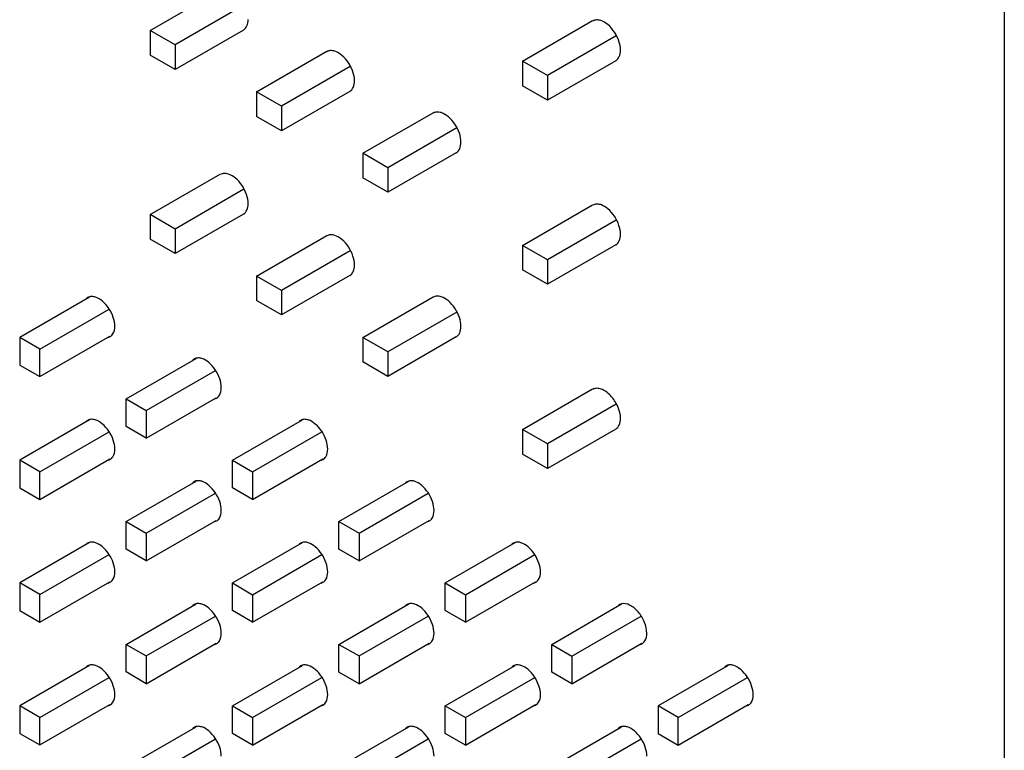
# Model space of a CAD drawing. Header units: inches. Extents: x 0 to 34, y 0 to 22.
# Tile 39 of 43: x 30 to 31.1, y 16.4 to 17.2. Entities that reach past the tile are written whole.
import ezdxf

# ---------------------------------------------------------------- set-up
doc = ezdxf.new("R2010")
doc.units = ezdxf.units.IN
doc.header["$LTSCALE"] = 1.87
doc.header["$MEASUREMENT"] = 0
doc.layers.get('0').update_dxf_attribs({"linetype": 'CONTINUOUS'})
doc.layers.add('02___PRT_ALL_AXES', color=7, linetype='CONTINUOUS')

msp = doc.modelspace()

# ---------------------------------------------------------------- linework, layer by layer
at = {"color": 7, "linetype": 'CONTINUOUS'}
for p, q in [((31.0805, 12.7423), (31.0805, 19.1622)), ((30.1863, 17.1904), (30.2598, 17.2329)), ((30.2846, 17.2169), (30.2125, 17.1753)), ((30.5761, 17.1583), (30.6496, 17.2007)), ((30.1863, 17.1904), (30.1863, 17.1647)), ((30.2125, 17.1753), (30.1863, 17.1904)), ((30.284, 17.1909), (30.2125, 17.1496)), ((30.6743, 17.1848), (30.6023, 17.1432)), ((30.2125, 17.1753), (30.2125, 17.1496)), ((30.2125, 17.1496), (30.1863, 17.1647)), ((30.2977, 17.1261), (30.3712, 17.1686)), ((30.3959, 17.1526), (30.3239, 17.111)), ((30.5761, 17.1583), (30.5761, 17.1326)), ((30.6023, 17.1432), (30.5761, 17.1583)), ((30.6738, 17.1587), (30.6023, 17.1174)), ((30.6023, 17.1432), (30.6023, 17.1174)), ((30.6023, 17.1174), (30.5761, 17.1326)), ((30.2977, 17.1261), (30.2977, 17.1004)), ((30.3239, 17.111), (30.2977, 17.1261)), ((30.3954, 17.1266), (30.3239, 17.0853)), ((30.3239, 17.111), (30.3239, 17.0853)), ((30.3239, 17.0853), (30.2977, 17.1004)), ((30.4091, 17.0618), (30.4825, 17.1043)), ((30.5073, 17.0883), (30.4352, 17.0467)), ((30.4091, 17.0618), (30.4091, 17.0361)), ((30.4352, 17.0467), (30.4091, 17.0618)), ((30.5067, 17.0623), (30.4352, 17.021)), ((30.4352, 17.0467), (30.4352, 17.021)), ((30.1863, 16.9976), (30.2598, 17.04)), ((30.4352, 17.021), (30.4091, 17.0361)), ((30.2846, 17.0241), (30.2125, 16.9825)), ((30.5761, 16.9654), (30.6496, 17.0078)), ((30.1863, 16.9976), (30.1863, 16.9719)), ((30.2125, 16.9825), (30.1863, 16.9976)), ((30.284, 16.998), (30.2125, 16.9567)), ((30.6743, 16.9919), (30.6023, 16.9503)), ((30.2125, 16.9825), (30.2125, 16.9567)), ((30.2977, 16.9333), (30.3712, 16.9757)), ((30.2125, 16.9567), (30.1863, 16.9719)), ((30.5761, 16.9654), (30.5761, 16.9397)), ((30.6023, 16.9503), (30.5761, 16.9654)), ((30.6738, 16.9659), (30.6023, 16.9246)), ((30.3959, 16.9598), (30.3239, 16.9182)), ((30.6023, 16.9503), (30.6023, 16.9246)), ((30.2977, 16.9333), (30.2977, 16.9076)), ((30.3239, 16.9182), (30.2977, 16.9333)), ((30.3954, 16.9337), (30.3239, 16.8925)), ((30.6023, 16.9246), (30.5761, 16.9397)), ((30.3239, 16.9182), (30.3239, 16.8925)), ((30.1231, 16.9113), (30.0499, 16.869)), ((30.3239, 16.8925), (30.2977, 16.9076)), ((30.4091, 16.869), (30.4825, 16.9114)), ((30.071, 16.8568), (30.1436, 16.8987)), ((30.5073, 16.8955), (30.4352, 16.8539)), ((30.0499, 16.869), (30.0499, 16.8401)), ((30.071, 16.8568), (30.0499, 16.869)), ((30.071, 16.8279), (30.1444, 16.8702)), ((30.4091, 16.869), (30.4091, 16.8433)), ((30.4352, 16.8539), (30.4091, 16.869)), ((30.5067, 16.8695), (30.4352, 16.8282)), ((30.071, 16.8279), (30.071, 16.8568)), ((30.4352, 16.8539), (30.4352, 16.8282)), ((30.0499, 16.8401), (30.071, 16.8279)), ((30.1612, 16.8047), (30.2345, 16.847)), ((30.4352, 16.8282), (30.4091, 16.8433)), ((30.1824, 16.7925), (30.2549, 16.8344)), ((30.5761, 16.7725), (30.6496, 16.815)), ((30.1612, 16.7758), (30.1612, 16.8047)), ((30.1612, 16.8047), (30.1824, 16.7925)), ((30.1824, 16.7636), (30.2557, 16.8059)), ((30.6743, 16.799), (30.6023, 16.7574)), ((30.1824, 16.7925), (30.1824, 16.7636)), ((30.1231, 16.7828), (30.0499, 16.7405)), ((30.2726, 16.7404), (30.3458, 16.7827)), ((30.071, 16.7282), (30.1436, 16.7701)), ((30.1824, 16.7636), (30.1612, 16.7758)), ((30.2937, 16.7282), (30.3663, 16.7701)), ((30.5761, 16.7725), (30.5761, 16.7468)), ((30.6023, 16.7574), (30.5761, 16.7725)), ((30.6738, 16.773), (30.6023, 16.7317)), ((30.6023, 16.7574), (30.6023, 16.7317)), ((30.0499, 16.7405), (30.0499, 16.7115)), ((30.071, 16.7282), (30.0499, 16.7405)), ((30.071, 16.6993), (30.1444, 16.7417)), ((30.2726, 16.7115), (30.2726, 16.7404)), ((30.2726, 16.7404), (30.2937, 16.7282)), ((30.2937, 16.6993), (30.3671, 16.7417)), ((30.6023, 16.7317), (30.5761, 16.7468)), ((30.071, 16.6993), (30.071, 16.7282)), ((30.2937, 16.7282), (30.2937, 16.6993)), ((30.1612, 16.6762), (30.2345, 16.7185)), ((30.3839, 16.6761), (30.4572, 16.7184)), ((30.0499, 16.7115), (30.071, 16.6993)), ((30.2937, 16.6993), (30.2726, 16.7115)), ((30.1824, 16.6639), (30.2549, 16.7058)), ((30.4051, 16.6639), (30.4776, 16.7058)), ((30.1612, 16.6472), (30.1612, 16.6762)), ((30.1612, 16.6762), (30.1824, 16.6639)), ((30.1824, 16.635), (30.2557, 16.6774)), ((30.3839, 16.6472), (30.3839, 16.6761)), ((30.3839, 16.6761), (30.4051, 16.6639)), ((30.4051, 16.635), (30.4785, 16.6774)), ((30.1824, 16.6639), (30.1824, 16.635)), ((30.4051, 16.6639), (30.4051, 16.635)), ((30.1231, 16.6542), (30.0499, 16.6119)), ((30.1824, 16.635), (30.1612, 16.6472)), ((30.2726, 16.6119), (30.3458, 16.6542)), ((30.4051, 16.635), (30.3839, 16.6472)), ((30.4953, 16.6119), (30.5686, 16.6541)), ((30.071, 16.5997), (30.1436, 16.6415)), ((30.2937, 16.5996), (30.3663, 16.6415)), ((30.5165, 16.5996), (30.589, 16.6415)), ((30.0499, 16.6119), (30.0499, 16.5829)), ((30.071, 16.5997), (30.0499, 16.6119)), ((30.071, 16.5707), (30.1444, 16.6131)), ((30.2726, 16.5829), (30.2726, 16.6119)), ((30.2726, 16.6119), (30.2937, 16.5996)), ((30.2937, 16.5707), (30.3671, 16.6131)), ((30.4953, 16.5829), (30.4953, 16.6119)), ((30.4953, 16.6119), (30.5165, 16.5996)), ((30.5165, 16.5707), (30.5898, 16.6131)), ((30.071, 16.5707), (30.071, 16.5997)), ((30.2937, 16.5996), (30.2937, 16.5707)), ((30.5165, 16.5996), (30.5165, 16.5707)), ((30.0499, 16.5829), (30.071, 16.5707)), ((30.1612, 16.5476), (30.2345, 16.5899)), ((30.2937, 16.5707), (30.2726, 16.5829)), ((30.3839, 16.5476), (30.4572, 16.5899)), ((30.5165, 16.5707), (30.4953, 16.5829)), ((30.6067, 16.5476), (30.6799, 16.5899)), ((30.1824, 16.5354), (30.2549, 16.5772)), ((30.4051, 16.5354), (30.4776, 16.5772)), ((30.6278, 16.5353), (30.7003, 16.5772)), ((30.1612, 16.5187), (30.1612, 16.5476)), ((30.1612, 16.5476), (30.1824, 16.5354)), ((30.1824, 16.5064), (30.2557, 16.5488)), ((30.3839, 16.5186), (30.3839, 16.5476)), ((30.3839, 16.5476), (30.4051, 16.5354)), ((30.4051, 16.5064), (30.4785, 16.5488)), ((30.6067, 16.5186), (30.6067, 16.5476)), ((30.6067, 16.5476), (30.6278, 16.5353)), ((30.6278, 16.5064), (30.7012, 16.5488)), ((30.1824, 16.5354), (30.1824, 16.5064)), ((30.4051, 16.5354), (30.4051, 16.5064)), ((30.6278, 16.5353), (30.6278, 16.5064)), ((30.1231, 16.5256), (30.0499, 16.4833)), ((30.2726, 16.4833), (30.3458, 16.5256)), ((30.4953, 16.4833), (30.5686, 16.5256)), ((30.7913, 16.5256), (30.718, 16.4833)), ((30.071, 16.4711), (30.1436, 16.513)), ((30.1824, 16.5064), (30.1612, 16.5187)), ((30.2937, 16.4711), (30.3663, 16.5129)), ((30.4051, 16.5064), (30.3839, 16.5186)), ((30.5165, 16.4711), (30.589, 16.5129)), ((30.6278, 16.5064), (30.6067, 16.5186)), ((30.7392, 16.471), (30.8117, 16.5129)), ((30.0499, 16.4833), (30.0499, 16.4544)), ((30.071, 16.4711), (30.0499, 16.4833)), ((30.071, 16.4422), (30.1444, 16.4845)), ((30.2726, 16.4544), (30.2726, 16.4833)), ((30.2726, 16.4833), (30.2937, 16.4711)), ((30.2937, 16.4421), (30.3671, 16.4845)), ((30.4953, 16.4543), (30.4953, 16.4833)), ((30.4953, 16.4833), (30.5165, 16.4711)), ((30.5165, 16.4421), (30.5898, 16.4845)), ((30.7392, 16.471), (30.718, 16.4833)), ((30.718, 16.4833), (30.718, 16.4543)), ((30.7392, 16.4421), (30.8125, 16.4845)), ((30.071, 16.4422), (30.071, 16.4711)), ((30.2937, 16.4711), (30.2937, 16.4421)), ((30.5165, 16.4711), (30.5165, 16.4421)), ((30.7392, 16.4421), (30.7392, 16.471)), ((30.1612, 16.419), (30.2345, 16.4613)), ((30.3839, 16.419), (30.4572, 16.4613)), ((30.6067, 16.419), (30.6799, 16.4613)), ((30.0499, 16.4544), (30.071, 16.4422)), ((30.1824, 16.4068), (30.2549, 16.4487)), ((30.2937, 16.4421), (30.2726, 16.4544)), ((30.4051, 16.4068), (30.4776, 16.4487)), ((30.5165, 16.4421), (30.4953, 16.4543)), ((30.6278, 16.4068), (30.7003, 16.4486)), ((30.718, 16.4543), (30.7392, 16.4421))]:
    msp.add_line(p, q, dxfattribs=at)
at = {"layer": '02___PRT_ALL_AXES', "color": 7, "linetype": 'CONTINUOUS'}
for p, q in [((30.123, 16.9115), (30.121, 16.9107)), ((30.1426, 16.869), (30.1446, 16.8698)), ((30.2344, 16.8472), (30.2324, 16.8464)), ((30.254, 16.8047), (30.256, 16.8055)), ((30.123, 16.783), (30.121, 16.7821)), ((30.3458, 16.7829), (30.3437, 16.7821)), ((30.1426, 16.7404), (30.1446, 16.7412)), ((30.3653, 16.7404), (30.3674, 16.7412)), ((30.2344, 16.7187), (30.2324, 16.7178)), ((30.4571, 16.7186), (30.4551, 16.7178)), ((30.254, 16.6761), (30.256, 16.6769)), ((30.4767, 16.6761), (30.4787, 16.6769)), ((30.123, 16.6544), (30.121, 16.6536)), ((30.3458, 16.6544), (30.3437, 16.6535)), ((30.5685, 16.6543), (30.5664, 16.6535)), ((30.1426, 16.6118), (30.1446, 16.6126)), ((30.3653, 16.6118), (30.3674, 16.6126)), ((30.5881, 16.6118), (30.5901, 16.6126)), ((30.2344, 16.5901), (30.2324, 16.5893)), ((30.4571, 16.5901), (30.4551, 16.5892)), ((30.6798, 16.5901), (30.6778, 16.5892)), ((30.254, 16.5475), (30.256, 16.5483)), ((30.4767, 16.5475), (30.4787, 16.5483)), ((30.6994, 16.5475), (30.7014, 16.5483)), ((30.123, 16.5258), (30.121, 16.525)), ((30.3458, 16.5258), (30.3437, 16.525)), ((30.5685, 16.5258), (30.5664, 16.525)), ((30.7912, 16.5258), (30.7892, 16.5249)), ((30.1426, 16.4832), (30.1446, 16.4841)), ((30.3653, 16.4832), (30.3674, 16.484)), ((30.5881, 16.4832), (30.5901, 16.484)), ((30.8108, 16.4832), (30.8128, 16.484)), ((30.2344, 16.4615), (30.2324, 16.4607)), ((30.4571, 16.4615), (30.4551, 16.4607)), ((30.6798, 16.4615), (30.6778, 16.4607))]:
    msp.add_line(p, q, dxfattribs=at)
for centre, start, end in [((30.1251, 16.9037), 120.0991, 132.6563), ((30.1406, 16.8768), 300.0991, 312.6563), ((30.2364, 16.8394), 120.0991, 132.6563), ((30.252, 16.8125), 300.0991, 312.6563), ((30.1251, 16.7752), 120.0991, 132.6563), ((30.3478, 16.7752), 120.0991, 132.6563), ((30.1406, 16.7482), 300.0991, 312.6563), ((30.3633, 16.7482), 300.0991, 312.6563), ((30.2364, 16.7109), 120.0991, 132.6563), ((30.4591, 16.7109), 120.0991, 132.6563), ((30.252, 16.6839), 300.0991, 312.6563), ((30.4747, 16.6839), 300.0991, 312.6563), ((30.1251, 16.6466), 120.0991, 132.6563), ((30.3478, 16.6466), 120.0991, 132.6563), ((30.5705, 16.6466), 120.0991, 132.6563), ((30.1406, 16.6196), 300.0991, 312.6563), ((30.3633, 16.6196), 300.0991, 312.6563), ((30.586, 16.6196), 300.0991, 312.6563), ((30.2364, 16.5823), 120.0991, 132.6563), ((30.4591, 16.5823), 120.0991, 132.6563), ((30.6818, 16.5823), 120.0991, 132.6563), ((30.252, 16.5553), 300.0991, 312.6563), ((30.4747, 16.5553), 300.0991, 312.6563), ((30.6974, 16.5553), 300.0991, 312.6563), ((30.1251, 16.518), 120.0991, 132.6563), ((30.3478, 16.518), 120.0991, 132.6563), ((30.5705, 16.518), 120.0991, 132.6563), ((30.7932, 16.518), 120.0991, 132.6563), ((30.1406, 16.491), 300.0991, 312.6563), ((30.3633, 16.491), 300.0991, 312.6563), ((30.586, 16.491), 300.0991, 312.6563), ((30.8087, 16.491), 300.0991, 312.6563), ((30.2364, 16.4537), 120.0991, 132.6563), ((30.4591, 16.4537), 120.0991, 132.6563), ((30.6818, 16.4537), 120.0991, 132.6563)]:
    msp.add_arc(centre, 0.00805, start, end, dxfattribs=at)
for points, knots in [([(30.284, 17.1909), (30.2857, 17.1918), (30.2885, 17.1953), (30.289, 17.1996), (30.289, 17.2019)], [0, 0, 0, 0, 0.449486, 1, 1, 1, 1]), ([(30.658, 17.2008), (30.6566, 17.2013), (30.6537, 17.2017), (30.6509, 17.201), (30.6498, 17.2003)], [0, 0, 0, 0, 0.531186, 1, 1, 1, 1]), ([(30.6788, 17.1697), (30.6788, 17.1729), (30.6774, 17.1797), (30.6728, 17.1889), (30.6663, 17.1965), (30.6608, 17.2), (30.658, 17.2008)], [0, 0, 0, 0, 0.245023, 0.515919, 0.77788, 1, 1, 1, 1]), ([(30.6738, 17.1587), (30.6754, 17.1597), (30.6782, 17.1632), (30.6788, 17.1674), (30.6788, 17.1697)], [0, 0, 0, 0, 0.449486, 1, 1, 1, 1]), ([(30.3796, 17.1687), (30.3782, 17.1691), (30.3753, 17.1696), (30.3725, 17.1689), (30.3714, 17.1682)], [0, 0, 0, 0, 0.531186, 1, 1, 1, 1]), ([(30.4004, 17.1376), (30.4004, 17.1408), (30.399, 17.1476), (30.3944, 17.1568), (30.3879, 17.1643), (30.3824, 17.1678), (30.3796, 17.1687)], [0, 0, 0, 0, 0.245023, 0.515919, 0.77788, 1, 1, 1, 1]), ([(30.3954, 17.1266), (30.397, 17.1275), (30.3998, 17.131), (30.4004, 17.1353), (30.4004, 17.1376)], [0, 0, 0, 0, 0.449486, 1, 1, 1, 1]), ([(30.491, 17.1044), (30.4895, 17.1048), (30.4867, 17.1053), (30.4839, 17.1046), (30.4827, 17.1039)], [0, 0, 0, 0, 0.531186, 1, 1, 1, 1]), ([(30.5117, 17.0733), (30.5117, 17.0765), (30.5104, 17.0833), (30.5058, 17.0925), (30.4993, 17.1), (30.4937, 17.1035), (30.491, 17.1044)], [0, 0, 0, 0, 0.245023, 0.515919, 0.77788, 1, 1, 1, 1]), ([(30.5068, 17.0623), (30.5084, 17.0632), (30.5112, 17.0667), (30.5117, 17.071), (30.5117, 17.0733)], [0, 0, 0, 0, 0.449486, 1, 1, 1, 1]), ([(30.2683, 17.0401), (30.2668, 17.0406), (30.264, 17.041), (30.2612, 17.0403), (30.26, 17.0396)], [0, 0, 0, 0, 0.531186, 1, 1, 1, 1]), ([(30.289, 17.009), (30.289, 17.0122), (30.2876, 17.019), (30.283, 17.0282), (30.2766, 17.0358), (30.271, 17.0393), (30.2683, 17.0401)], [0, 0, 0, 0, 0.245023, 0.515919, 0.77788, 1, 1, 1, 1]), ([(30.284, 16.998), (30.2857, 16.999), (30.2885, 17.0025), (30.289, 17.0067), (30.289, 17.009)], [0, 0, 0, 0, 0.449486, 1, 1, 1, 1]), ([(30.658, 17.008), (30.6566, 17.0084), (30.6537, 17.0089), (30.6509, 17.0081), (30.6498, 17.0075)], [0, 0, 0, 0, 0.531186, 1, 1, 1, 1]), ([(30.6788, 16.9769), (30.6788, 16.9801), (30.6774, 16.9868), (30.6728, 16.996), (30.6663, 17.0036), (30.6608, 17.0071), (30.658, 17.008)], [0, 0, 0, 0, 0.245023, 0.515919, 0.77788, 1, 1, 1, 1]), ([(30.3796, 16.9758), (30.3782, 16.9763), (30.3753, 16.9768), (30.3725, 16.976), (30.3714, 16.9753)], [0, 0, 0, 0, 0.531186, 1, 1, 1, 1]), ([(30.4004, 16.9447), (30.4004, 16.9479), (30.399, 16.9547), (30.3944, 16.9639), (30.3879, 16.9715), (30.3824, 16.975), (30.3796, 16.9758)], [0, 0, 0, 0, 0.245023, 0.515919, 0.77788, 1, 1, 1, 1]), ([(30.6738, 16.9659), (30.6754, 16.9668), (30.6782, 16.9703), (30.6788, 16.9746), (30.6788, 16.9769)], [0, 0, 0, 0, 0.449486, 1, 1, 1, 1]), ([(30.3954, 16.9337), (30.397, 16.9347), (30.3998, 16.9382), (30.4004, 16.9424), (30.4004, 16.9447)], [0, 0, 0, 0, 0.449486, 1, 1, 1, 1]), ([(30.491, 16.9115), (30.4895, 16.912), (30.4867, 16.9125), (30.4839, 16.9117), (30.4827, 16.911)], [0, 0, 0, 0, 0.531186, 1, 1, 1, 1]), ([(30.1291, 16.9112), (30.1286, 16.9114), (30.1266, 16.9119), (30.1245, 16.9119), (30.123, 16.9115)], [0, 0, 0, 0, 0.271766, 1, 1, 1, 1]), ([(30.1495, 16.8806), (30.1495, 16.8838), (30.1482, 16.8904), (30.1437, 16.8995), (30.1373, 16.9069), (30.1319, 16.9103), (30.1291, 16.9112)], [0, 0, 0, 0, 0.245023, 0.515919, 0.77788, 1, 1, 1, 1]), ([(30.5117, 16.8804), (30.5117, 16.8836), (30.5104, 16.8904), (30.5058, 16.8996), (30.4993, 16.9072), (30.4937, 16.9107), (30.491, 16.9115)], [0, 0, 0, 0, 0.245023, 0.515919, 0.77788, 1, 1, 1, 1]), ([(30.1461, 16.8708), (30.1466, 16.8714), (30.1489, 16.8741), (30.1495, 16.8779), (30.1495, 16.8806)], [0, 0, 0, 0, 0.221112, 1, 1, 1, 1]), ([(30.5068, 16.8694), (30.5084, 16.8704), (30.5112, 16.8739), (30.5117, 16.8781), (30.5117, 16.8804)], [0, 0, 0, 0, 0.449486, 1, 1, 1, 1]), ([(30.2405, 16.8469), (30.2399, 16.8471), (30.238, 16.8476), (30.2358, 16.8476), (30.2344, 16.8472)], [0, 0, 0, 0, 0.271766, 1, 1, 1, 1]), ([(30.2609, 16.8163), (30.2609, 16.8195), (30.2595, 16.8261), (30.255, 16.8352), (30.2486, 16.8426), (30.2432, 16.8461), (30.2405, 16.8469)], [0, 0, 0, 0, 0.245023, 0.515919, 0.77788, 1, 1, 1, 1]), ([(30.2574, 16.8065), (30.258, 16.8071), (30.2602, 16.8098), (30.2609, 16.8136), (30.2609, 16.8163)], [0, 0, 0, 0, 0.221112, 1, 1, 1, 1]), ([(30.6788, 16.784), (30.6788, 16.7883), (30.6764, 16.7972), (30.6703, 16.8066), (30.6638, 16.8124), (30.6588, 16.8151), (30.654, 16.816), (30.651, 16.8153), (30.6498, 16.8146)], [0, 0, 0, 0, 0.269942, 0.561334, 0.695483, 0.813184, 0.912875, 1, 1, 1, 1]), ([(30.1291, 16.7826), (30.1286, 16.7828), (30.1266, 16.7833), (30.1245, 16.7833), (30.123, 16.783)], [0, 0, 0, 0, 0.271766, 1, 1, 1, 1]), ([(30.1495, 16.752), (30.1495, 16.7552), (30.1482, 16.7618), (30.1437, 16.7709), (30.1373, 16.7783), (30.1319, 16.7818), (30.1291, 16.7826)], [0, 0, 0, 0, 0.245023, 0.515919, 0.77788, 1, 1, 1, 1]), ([(30.3518, 16.7826), (30.3513, 16.7828), (30.3493, 16.7833), (30.3472, 16.7833), (30.3458, 16.7829)], [0, 0, 0, 0, 0.271766, 1, 1, 1, 1]), ([(30.3723, 16.752), (30.3723, 16.7552), (30.3709, 16.7618), (30.3664, 16.7709), (30.36, 16.7783), (30.3546, 16.7818), (30.3518, 16.7826)], [0, 0, 0, 0, 0.245023, 0.515919, 0.77788, 1, 1, 1, 1]), ([(30.6738, 16.773), (30.6754, 16.7739), (30.6782, 16.7774), (30.6788, 16.7817), (30.6788, 16.784)], [0, 0, 0, 0, 0.449486, 1, 1, 1, 1]), ([(30.1461, 16.7423), (30.1466, 16.7428), (30.1489, 16.7455), (30.1495, 16.7493), (30.1495, 16.752)], [0, 0, 0, 0, 0.221112, 1, 1, 1, 1]), ([(30.3688, 16.7423), (30.3694, 16.7428), (30.3716, 16.7455), (30.3723, 16.7493), (30.3723, 16.752)], [0, 0, 0, 0, 0.221112, 1, 1, 1, 1]), ([(30.2405, 16.7183), (30.2399, 16.7185), (30.238, 16.719), (30.2358, 16.719), (30.2344, 16.7187)], [0, 0, 0, 0, 0.271766, 1, 1, 1, 1]), ([(30.2609, 16.6877), (30.2609, 16.6909), (30.2595, 16.6975), (30.255, 16.7066), (30.2486, 16.714), (30.2432, 16.7175), (30.2405, 16.7183)], [0, 0, 0, 0, 0.245023, 0.515919, 0.77788, 1, 1, 1, 1]), ([(30.4632, 16.7183), (30.4627, 16.7185), (30.4607, 16.719), (30.4585, 16.719), (30.4571, 16.7186)], [0, 0, 0, 0, 0.271766, 1, 1, 1, 1]), ([(30.4836, 16.6877), (30.4836, 16.6909), (30.4823, 16.6975), (30.4777, 16.7066), (30.4714, 16.714), (30.4659, 16.7175), (30.4632, 16.7183)], [0, 0, 0, 0, 0.245023, 0.515919, 0.77788, 1, 1, 1, 1]), ([(30.2574, 16.678), (30.258, 16.6785), (30.2602, 16.6813), (30.2609, 16.685), (30.2609, 16.6877)], [0, 0, 0, 0, 0.221112, 1, 1, 1, 1]), ([(30.4801, 16.678), (30.4807, 16.6785), (30.483, 16.6812), (30.4836, 16.685), (30.4836, 16.6877)], [0, 0, 0, 0, 0.221112, 1, 1, 1, 1]), ([(30.1291, 16.654), (30.1286, 16.6542), (30.1266, 16.6547), (30.1245, 16.6547), (30.123, 16.6544)], [0, 0, 0, 0, 0.271766, 1, 1, 1, 1]), ([(30.3518, 16.654), (30.3513, 16.6542), (30.3493, 16.6547), (30.3472, 16.6547), (30.3458, 16.6544)], [0, 0, 0, 0, 0.271766, 1, 1, 1, 1]), ([(30.5745, 16.654), (30.574, 16.6542), (30.572, 16.6547), (30.5699, 16.6547), (30.5685, 16.6543)], [0, 0, 0, 0, 0.271766, 1, 1, 1, 1]), ([(30.1495, 16.6235), (30.1495, 16.6266), (30.1482, 16.6333), (30.1437, 16.6423), (30.1373, 16.6498), (30.1319, 16.6532), (30.1291, 16.654)], [0, 0, 0, 0, 0.245023, 0.515919, 0.77788, 1, 1, 1, 1]), ([(30.3723, 16.6234), (30.3723, 16.6266), (30.3709, 16.6332), (30.3664, 16.6423), (30.36, 16.6497), (30.3546, 16.6532), (30.3518, 16.654)], [0, 0, 0, 0, 0.245023, 0.515919, 0.77788, 1, 1, 1, 1]), ([(30.595, 16.6234), (30.595, 16.6266), (30.5936, 16.6332), (30.5891, 16.6423), (30.5827, 16.6497), (30.5773, 16.6532), (30.5745, 16.654)], [0, 0, 0, 0, 0.245023, 0.515919, 0.77788, 1, 1, 1, 1]), ([(30.1461, 16.6137), (30.1466, 16.6142), (30.1489, 16.617), (30.1495, 16.6207), (30.1495, 16.6235)], [0, 0, 0, 0, 0.221112, 1, 1, 1, 1]), ([(30.3688, 16.6137), (30.3694, 16.6142), (30.3716, 16.617), (30.3723, 16.6207), (30.3723, 16.6234)], [0, 0, 0, 0, 0.221112, 1, 1, 1, 1]), ([(30.5915, 16.6137), (30.5921, 16.6142), (30.5943, 16.6169), (30.595, 16.6207), (30.595, 16.6234)], [0, 0, 0, 0, 0.221112, 1, 1, 1, 1]), ([(30.2405, 16.5898), (30.2399, 16.5899), (30.238, 16.5904), (30.2358, 16.5904), (30.2344, 16.5901)], [0, 0, 0, 0, 0.271766, 1, 1, 1, 1]), ([(30.2609, 16.5592), (30.2609, 16.5623), (30.2595, 16.569), (30.255, 16.578), (30.2486, 16.5855), (30.2432, 16.5889), (30.2405, 16.5898)], [0, 0, 0, 0, 0.245023, 0.515919, 0.77788, 1, 1, 1, 1]), ([(30.4632, 16.5897), (30.4627, 16.5899), (30.4607, 16.5904), (30.4585, 16.5904), (30.4571, 16.5901)], [0, 0, 0, 0, 0.271766, 1, 1, 1, 1]), ([(30.4836, 16.5591), (30.4836, 16.5623), (30.4823, 16.5689), (30.4777, 16.578), (30.4714, 16.5854), (30.4659, 16.5889), (30.4632, 16.5897)], [0, 0, 0, 0, 0.245023, 0.515919, 0.77788, 1, 1, 1, 1]), ([(30.7063, 16.5591), (30.7063, 16.5631), (30.7043, 16.5712), (30.6989, 16.5801), (30.6932, 16.5858), (30.6876, 16.5895), (30.6826, 16.5908), (30.6798, 16.5901)], [0, 0, 0, 0, 0.263242, 0.550055, 0.685489, 0.807264, 1, 1, 1, 1]), ([(30.2574, 16.5494), (30.258, 16.5499), (30.2602, 16.5527), (30.2609, 16.5564), (30.2609, 16.5592)], [0, 0, 0, 0, 0.221112, 1, 1, 1, 1]), ([(30.4801, 16.5494), (30.4807, 16.5499), (30.483, 16.5527), (30.4836, 16.5564), (30.4836, 16.5591)], [0, 0, 0, 0, 0.221112, 1, 1, 1, 1]), ([(30.7028, 16.5494), (30.7034, 16.5499), (30.7057, 16.5527), (30.7063, 16.5564), (30.7063, 16.5591)], [0, 0, 0, 0, 0.221112, 1, 1, 1, 1]), ([(30.1291, 16.5255), (30.1286, 16.5256), (30.1266, 16.5261), (30.1245, 16.5262), (30.123, 16.5258)], [0, 0, 0, 0, 0.271766, 1, 1, 1, 1]), ([(30.1495, 16.4949), (30.1495, 16.498), (30.1482, 16.5047), (30.1437, 16.5137), (30.1373, 16.5212), (30.1319, 16.5246), (30.1291, 16.5255)], [0, 0, 0, 0, 0.245023, 0.515919, 0.77788, 1, 1, 1, 1]), ([(30.3518, 16.5255), (30.3513, 16.5256), (30.3493, 16.5261), (30.3472, 16.5262), (30.3458, 16.5258)], [0, 0, 0, 0, 0.271766, 1, 1, 1, 1]), ([(30.3723, 16.4949), (30.3723, 16.498), (30.3709, 16.5047), (30.3664, 16.5137), (30.36, 16.5212), (30.3546, 16.5246), (30.3518, 16.5255)], [0, 0, 0, 0, 0.245023, 0.515919, 0.77788, 1, 1, 1, 1]), ([(30.5745, 16.5254), (30.574, 16.5256), (30.572, 16.5261), (30.5699, 16.5261), (30.5685, 16.5258)], [0, 0, 0, 0, 0.271766, 1, 1, 1, 1]), ([(30.595, 16.4948), (30.595, 16.498), (30.5936, 16.5047), (30.5891, 16.5137), (30.5827, 16.5212), (30.5773, 16.5246), (30.5745, 16.5254)], [0, 0, 0, 0, 0.245023, 0.515919, 0.77788, 1, 1, 1, 1]), ([(30.7973, 16.5254), (30.7967, 16.5256), (30.7947, 16.5261), (30.7926, 16.5261), (30.7912, 16.5258)], [0, 0, 0, 0, 0.271766, 1, 1, 1, 1]), ([(30.8177, 16.4948), (30.8177, 16.498), (30.8163, 16.5046), (30.8118, 16.5137), (30.8054, 16.5211), (30.8, 16.5246), (30.7973, 16.5254)], [0, 0, 0, 0, 0.245023, 0.515919, 0.77788, 1, 1, 1, 1]), ([(30.1461, 16.4851), (30.1466, 16.4856), (30.1489, 16.4884), (30.1495, 16.4921), (30.1495, 16.4949)], [0, 0, 0, 0, 0.221112, 1, 1, 1, 1]), ([(30.3688, 16.4851), (30.3694, 16.4856), (30.3716, 16.4884), (30.3723, 16.4921), (30.3723, 16.4949)], [0, 0, 0, 0, 0.221112, 1, 1, 1, 1]), ([(30.5915, 16.4851), (30.5921, 16.4856), (30.5943, 16.4884), (30.595, 16.4921), (30.595, 16.4948)], [0, 0, 0, 0, 0.221112, 1, 1, 1, 1]), ([(30.8142, 16.4851), (30.8148, 16.4856), (30.817, 16.4884), (30.8177, 16.4921), (30.8177, 16.4948)], [0, 0, 0, 0, 0.221112, 1, 1, 1, 1]), ([(30.2405, 16.4612), (30.2399, 16.4613), (30.238, 16.4618), (30.2358, 16.4619), (30.2344, 16.4615)], [0, 0, 0, 0, 0.271766, 1, 1, 1, 1]), ([(30.2609, 16.4306), (30.2609, 16.4337), (30.2595, 16.4404), (30.255, 16.4494), (30.2486, 16.4569), (30.2432, 16.4603), (30.2405, 16.4612)], [0, 0, 0, 0, 0.245023, 0.515919, 0.77788, 1, 1, 1, 1]), ([(30.4632, 16.4612), (30.4627, 16.4613), (30.4607, 16.4618), (30.4585, 16.4619), (30.4571, 16.4615)], [0, 0, 0, 0, 0.271766, 1, 1, 1, 1]), ([(30.4836, 16.4306), (30.4836, 16.4337), (30.4823, 16.4404), (30.4777, 16.4494), (30.4714, 16.4569), (30.4659, 16.4603), (30.4632, 16.4612)], [0, 0, 0, 0, 0.245023, 0.515919, 0.77788, 1, 1, 1, 1]), ([(30.6859, 16.4611), (30.6854, 16.4613), (30.6834, 16.4618), (30.6813, 16.4618), (30.6798, 16.4615)], [0, 0, 0, 0, 0.271766, 1, 1, 1, 1]), ([(30.7063, 16.4306), (30.7063, 16.4337), (30.705, 16.4404), (30.7004, 16.4494), (30.6941, 16.4569), (30.6886, 16.4603), (30.6859, 16.4611)], [0, 0, 0, 0, 0.245023, 0.515919, 0.77788, 1, 1, 1, 1])]:
    msp.add_open_spline(points, degree=3, knots=knots, dxfattribs=at)

doc.saveas('drawing.dxf')
